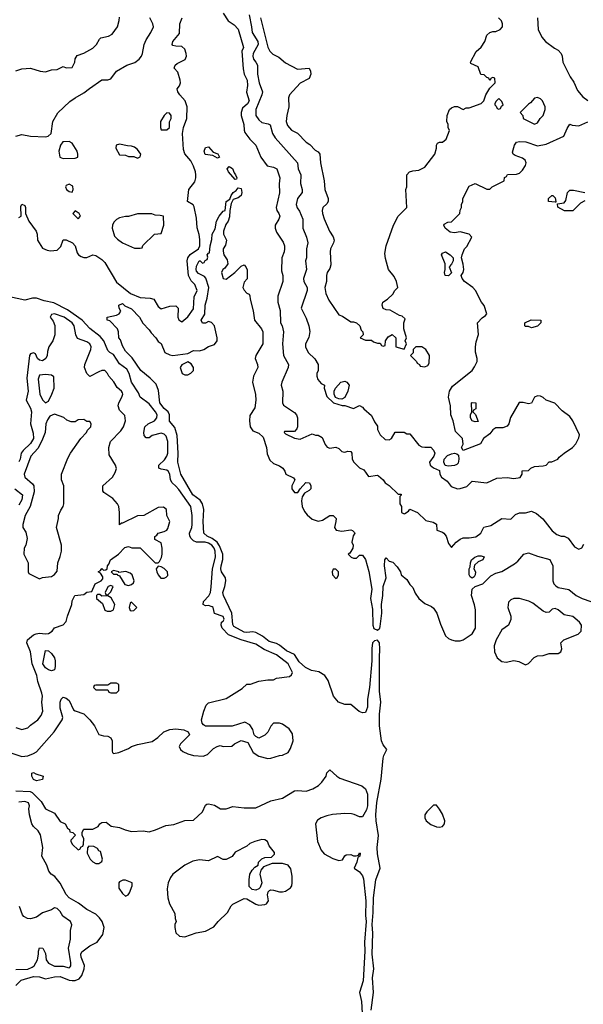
# Model space of a CAD drawing. Header units: inches. Extents: x 2380249 to 2585472, y 382747 to 546448.
# Tile 30 of 256: x 2405796 to 2409600, y 461591 to 468237. Entities that reach past the tile are written whole.
import ezdxf

# ---------------------------------------------------------------- set-up
doc = ezdxf.new("R2010")
doc.units = ezdxf.units.IN
doc.header["$MEASUREMENT"] = 0
doc.layers.add('C4406', color=7, linetype='Continuous')

msp = doc.modelspace()

# ---------------------------------------------------------------- linework, layer by layer
at = {"layer": 'C4406', "color": 4}
for points, elevation in [([(2405770, 467892), (2405810, 467904.7), (2405870, 467911), (2405934, 467890), (2405970, 467884.7), (2406010, 467898), (2406050, 467902), (2406090, 467922), (2406110, 467912), (2406150, 467914), (2406168, 467950), (2406170, 467974), (2406184, 467996), (2406229.1, 468010.9), (2406290, 468044.7), (2406315.3, 468070), (2406334.6, 468105.4), (2406344.7, 468115.3), (2406394.6, 468125.4), (2406420.4, 468139.6), (2406455.3, 468190), (2406468.4, 468231.6), (2406470, 468254)], 76), ([(2407170, 468282), (2407202, 468230), (2407243.6, 468203.6), (2407270, 468174), (2407306, 468050), (2407294.4, 468025.6), (2407304.9, 467904.9), (2407310.6, 467870.6), (2407330.7, 467829.3), (2407333.7, 467793.7), (2407327.3, 467747.3), (2407344, 467690), (2407333, 467670), (2407300.5, 467639.5), (2407290.6, 467610), (2407290.5, 467590), (2407308, 467530), (2407310.5, 467490.5), (2407316.3, 467476.3), (2407350, 467431), (2407390, 467391.3), (2407422.8, 467310), (2407466, 467250), (2407510, 467241), (2407530.5, 467230.5), (2407550.7, 467170), (2407546.8, 467130), (2407550.5, 467069.5), (2407526.8, 466970), (2407531, 466950), (2407546, 466930), (2407550.7, 466910), (2407546, 466890), (2407521, 466850), (2407521, 466830), (2407530, 466802), (2407574.4, 466734.4), (2407582.8, 466710), (2407582.8, 466690), (2407581, 466670), (2407566, 466630), (2407562.8, 466542.8), (2407571.3, 466510), (2407571.3, 466470), (2407538, 466370), (2407538, 466330), (2407553.7, 466273.7), (2407557.3, 466190), (2407567.3, 466170), (2407577.3, 466130), (2407570.6, 466050), (2407577.3, 465970), (2407610.6, 465910), (2407607.3, 465890), (2407564.7, 465790), (2407561, 465770), (2407573, 465730), (2407570.8, 465650.8), (2407576, 465636), (2407650, 465584.7), (2407664.7, 465570), (2407670.8, 465550), (2407672, 465490), (2407665.4, 465474.6), (2407650, 465458), (2407590, 465458), (2407583.6, 465456.4), (2407582, 465450), (2407590, 465442), (2407650, 465412), (2407690, 465406), (2407770, 465442), (2407792.7, 465432.7), (2407810, 465432), (2407836.9, 465416.9), (2407858, 465370), (2407871.3, 465351.3), (2407890, 465344.7), (2407930, 465352), (2407950, 465342), (2407970, 465322), (2407979.6, 465319.6), (2407990, 465318), (2408010, 465324.7), (2408030, 465322), (2408038, 465310), (2408041, 465270), (2408050.7, 465250.7), (2408090, 465211.3), (2408118, 465198), (2408150, 465154), (2408210, 465162.8), (2408218.5, 465158.5), (2408250, 465132), (2408262, 465110), (2408290, 465092), (2408350, 465034), (2408370, 465034), (2408371.3, 465028.7), (2408362, 465018), (2408362, 464970), (2408372, 464950), (2408374, 464910), (2408390, 464902), (2408396.4, 464903.6), (2408420.4, 464919.6), (2408430, 464932), (2408482, 464910), (2408536.9, 464856.9), (2408586.4, 464846.4), (2408610, 464831.3), (2408611.6, 464791.6), (2408650, 464777.3), (2408658.8, 464770), (2408673.4, 464750), (2408690, 464702), (2408710, 464674), (2408742, 464710), (2408770, 464730.7), (2408790, 464739.1), (2408830, 464739.1), (2408873.8, 464746.2), (2408908.7, 464770), (2408929.2, 464810.8), (2408977, 464823), (2409050, 464871), (2409110, 464866), (2409142, 464898), (2409170, 464907.3), (2409210, 464907.7), (2409250, 464918.8), (2409283.5, 464903.5), (2409327.5, 464867.5), (2409390, 464786), (2409422, 464762), (2409450, 464750.8), (2409470.5, 464750.5), (2409496.8, 464736.8), (2409539.6, 464679.6), (2409570, 464662), (2409590, 464672), (2409603.2, 464696.8)], 68), ([(2407344.4, 468270), (2407361.1, 468190), (2407364.4, 468150), (2407403.1, 468090), (2407404.9, 468070), (2407372.7, 468010), (2407370.5, 467990), (2407373.4, 467970), (2407390.8, 467950), (2407400.7, 467930), (2407400.4, 467870), (2407412.4, 467810), (2407433.7, 467750), (2407430.2, 467729.8), (2407390.6, 467630), (2407390.6, 467590.6), (2407410, 467561), (2407430, 467542.8), (2407474, 467534), (2407487.1, 467527.1), (2407503, 467470), (2407519.9, 467439.9), (2407671, 467270), (2407674.8, 467230), (2407693.4, 467190), (2407690.9, 467130.9), (2407702, 467090), (2407702, 467070), (2407671, 467030), (2407662, 466990), (2407668.1, 466968.1), (2407684.9, 466944.9), (2407707.3, 466890), (2407706.8, 466830), (2407730.8, 466770), (2407741, 466730), (2407730.8, 466690), (2407731.3, 466630), (2407726, 466610), (2407730.7, 466550), (2407710.7, 466490), (2407714.8, 466470), (2407736.3, 466430), (2407737.3, 466410), (2407694.8, 466290), (2407730, 466222), (2407746.8, 466170), (2407753.2, 466133.2), (2407747.1, 466092.9), (2407726, 466050), (2407724.7, 466030), (2407742, 465990), (2407787.7, 465947.7), (2407811, 465910), (2407811, 465870), (2407801, 465850), (2407801, 465830), (2407807.7, 465807.7), (2407830, 465782), (2407854, 465770), (2407852, 465750), (2407870, 465694), (2407914, 465650), (2407972.7, 465632.7), (2407990, 465632), (2408050, 465612), (2408090, 465634), (2408110, 465622), (2408118, 465610), (2408170, 465564.7), (2408190, 465522), (2408210, 465494), (2408212, 465470), (2408230, 465434), (2408263.6, 465403.6), (2408290, 465402), (2408306, 465410), (2408330, 465452), (2408390, 465452), (2408410, 465442), (2408430, 465442), (2408490, 465364), (2408510, 465354), (2408530, 465350.7), (2408571, 465351), (2408590, 465332), (2408598, 465310), (2408592, 465290), (2408562.8, 465250), (2408566, 465230), (2408590, 465212), (2408630, 465194), (2408632, 465170), (2408642, 465150), (2408682, 465122), (2408707.1, 465087.1), (2408750, 465071.3), (2408768.4, 465071.6), (2408813.6, 465086.4), (2408850, 465122), (2408950, 465111), (2409017.2, 465142.8), (2409087.1, 465147.1), (2409130, 465141), (2409174, 465146), (2409188, 465170), (2409187.3, 465192.7), (2409230, 465194), (2409246, 465210), (2409270, 465222), (2409330, 465224.7), (2409348.9, 465231.1), (2409370, 465252), (2409387.3, 465252.7), (2409428.4, 465271.6), (2409436.4, 465283.6), (2409470, 465312), (2409526, 465350), (2409550, 465374), (2409570, 465414), (2409574.6, 465434.6), (2409528.7, 465530), (2409510, 465558), (2409456.4, 465596.4), (2409408.9, 465648.9), (2409349.3, 465669.3), (2409330, 465688), (2409310, 465695.3), (2409290, 465698), (2409271.6, 465688.4), (2409250, 465649), (2409230, 465644), (2409193.6, 465653.6), (2409167.5, 465652.5), (2409107.7, 465552.3), (2409098, 465510), (2409086.8, 465493.2), (2409056.8, 465483.2), (2409010, 465482.7), (2408990, 465469.2), (2408970, 465442.7), (2408926.8, 465410), (2408906.8, 465373.2), (2408790, 465328), (2408778, 465350), (2408788.4, 465371.6), (2408784, 465410), (2408738, 465458), (2408721.2, 465530), (2408706, 465570), (2408702.7, 465630), (2408689.5, 465689.5), (2408697.6, 465730), (2408717.4, 465762.6), (2408849, 465870), (2408866.3, 465893.7), (2408884, 465930), (2408884, 465950), (2408872.1, 465992.1), (2408871.6, 466030), (2408876.9, 466063.1), (2408893.2, 466113.2), (2408886, 466190), (2408916.4, 466223.6), (2408940.4, 466239.6), (2408948, 466252), (2408930, 466308), (2408914, 466330), (2408873.2, 466410), (2408854, 466430), (2408799, 466470), (2408782, 466490), (2408775.3, 466510), (2408788.7, 466530), (2408793.2, 466550), (2408790, 466586), (2408778, 466630), (2408782, 466650), (2408798, 466690), (2408813.6, 466706.4), (2408848, 466770), (2408828.9, 466788.9), (2408770, 466805.2), (2408730, 466799), (2408702, 466802), (2408668.7, 466830), (2408658, 466850), (2408662, 466858), (2408686, 466870), (2408710, 466872), (2408766, 466930), (2408768.4, 466951.6), (2408778, 466970), (2408778, 466990), (2408788, 467010), (2408788, 467030), (2408830, 467114), (2408870, 467132), (2408950, 467094), (2408970, 467094), (2408986, 467110), (2409066, 467150), (2409067.3, 467172.7), (2409082, 467178), (2409087.3, 467192.7), (2409150, 467194), (2409170, 467202), (2409190, 467222), (2409210, 467254), (2409214, 467270), (2409208, 467290), (2409190, 467302), (2409140.2, 467320.2), (2409126, 467330), (2409122, 467342), (2409136, 467390), (2409150, 467410.6), (2409170, 467414.9), (2409212.1, 467412.1), (2409290, 467386), (2409350, 467396.3), (2409468.7, 467450), (2409490, 467502), (2409510, 467532), (2409524.7, 467524.7), (2409570, 467521), (2409630, 467546.8)], 72), ([(2405770, 467450.7), (2405810, 467462), (2405870, 467450.8), (2405970, 467446), (2405988.9, 467451.1), (2406008, 467470), (2406019, 467550), (2406052.3, 467607.7), (2406134.8, 467685.2), (2406169.5, 467710.5), (2406230, 467742.8), (2406266.3, 467773.7), (2406350, 467831), (2406390, 467831.3), (2406410, 467838), (2406449, 467890), (2406518, 467930), (2406572.1, 467947.9), (2406602, 467970), (2406617.2, 467990), (2406625.2, 468010), (2406635.3, 468070), (2406650, 468102), (2406682, 468150), (2406698, 468190), (2406695.3, 468210), (2406674, 468250)], 72), ([(2405790, 466902), (2405806, 466910), (2405803.1, 466976.9), (2405810, 466991), (2405830, 466982), (2405836, 466970), (2405836, 466930), (2405856.8, 466876.8), (2405907.3, 466810), (2405914, 466790), (2405916, 466750), (2405950, 466696), (2405981.4, 466681.4), (2406003.1, 466676.9), (2406050, 466682), (2406073.6, 466706.4), (2406089.2, 466750.8), (2406110, 466750.8), (2406151.3, 466730), (2406170.7, 466710.7), (2406183.5, 466663.5), (2406192, 466650), (2406210, 466638), (2406230, 466631.3), (2406250, 466631.3), (2406290, 466650.8), (2406310, 466646), (2406350, 466618), (2406370, 466598), (2406450, 466465.5), (2406544, 466390), (2406610, 466362.4), (2406676.8, 466356.8), (2406702, 466350), (2406730, 466302), (2406750, 466284.7), (2406810, 466302.8), (2406850, 466304.7), (2406864.7, 466290), (2406862.8, 466230), (2406870, 466212), (2406890, 466198), (2406930, 466232), (2406970, 466284.7), (2406974.5, 466365.5), (2406993.2, 466410), (2406979, 466450), (2406953.6, 466473.6), (2406935.6, 466510), (2406926, 466610), (2406931.1, 466630), (2406947.4, 466652.6), (2407002.9, 466690), (2407011.2, 466710), (2407012.7, 466752.7), (2407007.7, 466787.7), (2406992.9, 466832.9), (2406990, 466898), (2406973.6, 466973.6), (2406967.3, 466987.3), (2406929.4, 467010), (2406937.2, 467090), (2406977.4, 467142.6), (2406985.6, 467170), (2406985.6, 467190), (2406983.6, 467210), (2406970, 467248.7), (2406950, 467284), (2406911.2, 467331.2), (2406901.3, 467361.3), (2406895.1, 467470), (2406902.6, 467510), (2406923, 467570), (2406927.3, 467650), (2406912.3, 467690), (2406876, 467730), (2406864, 467750), (2406858, 467770), (2406875.3, 467790), (2406882, 467810), (2406879, 467830), (2406864, 467884), (2406838, 467910), (2406846, 467930), (2406859, 467941), (2406911.8, 467968.2), (2406921.2, 467990), (2406919, 468010), (2406910, 468038), (2406890, 468055.3), (2406850, 468059), (2406830, 468064), (2406824, 468070), (2406829, 468090), (2406875.5, 468144.5), (2406876, 468210), (2406892.7, 468250)], 68), ([(2407422, 468250), (2407470, 468051.3), (2407483.7, 468023.7), (2407505.5, 468005.5), (2407543.9, 467983.9), (2407590, 467946.8), (2407670, 467902.8), (2407750, 467910.8), (2407759.3, 467890), (2407761.6, 467870), (2407750, 467841.2), (2407690, 467809.4), (2407616.3, 467730), (2407610.5, 467709.5), (2407612.4, 467650), (2407598.4, 467590), (2407595.5, 467550), (2407602.8, 467522.8), (2407630, 467490.8), (2407670.4, 467470.4), (2407730, 467410.8), (2407754.4, 467394.4), (2407790, 467356), (2407810, 467346), (2407822.8, 467330), (2407826.8, 467270), (2407850.7, 467150), (2407856.3, 467090), (2407879.1, 467030), (2407878.8, 467010), (2407870, 466995.3), (2407842.8, 466970), (2407837.3, 466950), (2407839.1, 466930), (2407850, 466892), (2407887.3, 466810), (2407912.1, 466772.1), (2407918, 466750), (2407913.4, 466730), (2407893.4, 466690), (2407890.6, 466670), (2407896.8, 466583.2), (2407890, 466558), (2407871, 466530), (2407866, 466510), (2407866, 466470), (2407856, 466430), (2407862.8, 466390), (2407883, 466343), (2407950, 466244.7), (2407975.3, 466235.3), (2408030, 466198), (2408050, 466198), (2408070, 466191.3), (2408090.7, 466170.7), (2408101, 466141), (2408112, 466130), (2408114, 466110), (2408094, 466090), (2408130, 466074), (2408170, 466074), (2408183.6, 466063.6), (2408210, 466054), (2408230, 466054), (2408238, 466038), (2408250, 466034), (2408262, 466038), (2408266, 466070), (2408283.1, 466096.9), (2408310, 466112), (2408334, 466090), (2408334, 466030), (2408390, 466014), (2408406, 466050), (2408398, 466070), (2408406, 466090), (2408388, 466150), (2408388, 466190), (2408398, 466218), (2408376.4, 466236.4), (2408360.4, 466240.4), (2408296.4, 466276.4), (2408270, 466278), (2408250, 466288), (2408242, 466310), (2408248, 466330), (2408278, 466350), (2408314.6, 466385.4), (2408328, 466410), (2408348, 466430), (2408339, 466470), (2408323.2, 466503.2), (2408285.2, 466550), (2408264.8, 466624.8), (2408261.5, 466658.5), (2408269.4, 466710), (2408319.3, 466850), (2408350, 466911.3), (2408408.7, 466970), (2408402, 467090), (2408408.7, 467110), (2408408.9, 467191.1), (2408426, 467210), (2408450, 467218), (2408490, 467222), (2408530, 467242), (2408599, 467330), (2408609.2, 467370), (2408609.1, 467390.9), (2408616.4, 467403.6), (2408630, 467411.3), (2408650, 467411.3), (2408675.3, 467430), (2408698, 467490), (2408688.4, 467508.4), (2408688, 467530), (2408678, 467550), (2408682, 467590), (2408698, 467630), (2408710, 467642), (2408730, 467652), (2408750, 467652), (2408790, 467632), (2408810, 467642), (2408830, 467642), (2408910, 467671.3), (2408928.7, 467690), (2408942, 467730), (2408970, 467774), (2409006, 467810), (2409002, 467842), (2408990, 467846), (2408978, 467842), (2408970, 467826), (2408962, 467842), (2408950, 467846), (2408930, 467866), (2408907.3, 467867.3), (2408890, 467918), (2408842, 467942), (2408838, 467950), (2408876.4, 468023.6), (2408910, 468052), (2408935.3, 468090), (2408950, 468132), (2408970, 468151.3), (2408990, 468158), (2409010, 468158), (2409038, 468170), (2409055.3, 468190), (2409055.3, 468210), (2409048.9, 468228.9), (2409028.7, 468250)], 76), ([(2409290.6, 468250.6), (2409294.8, 468170), (2409319.8, 468119.8), (2409344.7, 468090), (2409404.5, 468044.5), (2409430.6, 468030.6), (2409451.3, 468010), (2409458, 467990), (2409461, 467950), (2409510.6, 467850.6), (2409535.9, 467815.9), (2409559.8, 467759.8), (2409596.8, 467716.8), (2409630, 467691.3)], 76), ([(2408167.8, 461550), (2408183.1, 461670), (2408178.2, 461770), (2408187.1, 461830), (2408175.7, 461930), (2408179.8, 462070), (2408175.4, 462130), (2408182.6, 462210), (2408183.2, 462310), (2408199.8, 462430), (2408229.4, 462510), (2408210, 462606), (2408208.4, 462650), (2408217.4, 462730), (2408201.8, 462830), (2408200.7, 462870), (2408206.9, 462953.1), (2408236.2, 463110), (2408248.1, 463251.9), (2408252.7, 463270), (2408274, 463310), (2408250, 463342.7), (2408237.4, 463370), (2408224.2, 463470), (2408223.5, 463550), (2408232.6, 463630), (2408224.1, 463704.1), (2408223.5, 463930), (2408227.8, 463990), (2408224.8, 464030), (2408210, 464048.5), (2408190, 464045.3), (2408176.9, 464030), (2408172.3, 463992.3), (2408173.4, 463910), (2408157.7, 463730), (2408142.4, 463650), (2408144.1, 463595.9), (2408130, 463561.2), (2408110, 463557.2), (2408086.3, 463566.3), (2408030, 463614), (2407990, 463614), (2407948.7, 463630), (2407913.2, 463670), (2407877.5, 463777.5), (2407855.1, 463810), (2407814.9, 463834.9), (2407764.8, 463844.8), (2407724.1, 463864.1), (2407682.6, 463902.6), (2407650, 463951.3), (2407596.8, 463976.8), (2407550, 464015.6), (2407530, 464026), (2407480, 464040), (2407435.6, 464075.6), (2407390, 464101), (2407370, 464104.7), (2407330, 464100.4), (2407310, 464103.5), (2407241.2, 464141.2), (2407233.5, 464153.5), (2407227.4, 464230), (2407171.8, 464350), (2407167, 464370), (2407180.5, 464410), (2407187.6, 464450), (2407184.5, 464470), (2407158.4, 464510), (2407153.3, 464530), (2407154.7, 464550), (2407167.6, 464592.4), (2407167.6, 464630), (2407145.6, 464685.6), (2407128.5, 464710), (2407094.1, 464734.1), (2407061.6, 464750), (2407038.4, 464770), (2407033.5, 464850), (2407039.7, 464930), (2407029.6, 464970), (2407014.8, 464994.8), (2406965.1, 465030), (2406883, 465170), (2406862.9, 465250), (2406865.4, 465310), (2406858, 465430), (2406843.9, 465483.9), (2406807.8, 465527.8), (2406807.3, 465570), (2406798, 465590), (2406770, 465612.3), (2406742.9, 465650), (2406733.8, 465733.8), (2406716.9, 465776.9), (2406676.9, 465816.9), (2406613.2, 465870), (2406554.5, 465954.5), (2406510, 465999), (2406490, 466035.3), (2406475.5, 466075.5), (2406464, 466090), (2406462, 466130), (2406455.3, 466150), (2406404, 466204), (2406386, 466210), (2406386, 466230), (2406450, 466242), (2406468.4, 466251.6), (2406478, 466270), (2406468, 466290), (2406466, 466310), (2406490, 466322), (2406504.7, 466304.7), (2406550, 466284.7), (2406604.7, 466230), (2406628, 466188), (2406670, 466144.7), (2406683, 466123), (2406714.8, 466090), (2406730, 466064.7), (2406750.6, 466050.6), (2406776, 465990), (2406810, 465974), (2406830, 465970.8), (2406930, 465984.7), (2406970, 466004.7), (2407010, 466001), (2407038, 466010), (2407070, 466031.3), (2407110, 466044.7), (2407128, 466070), (2407128.7, 466090), (2407111.8, 466171.8), (2407090, 466194), (2407070, 466199), (2407050, 466189.3), (2407030, 466189.3), (2407021.2, 466210), (2407046, 466250), (2407047, 466310), (2407061.5, 466358.5), (2407072, 466430), (2407053.1, 466493.1), (2407043, 466503), (2407003.3, 466523.3), (2406990, 466539), (2406986.6, 466550), (2406990, 466574), (2407008, 466610), (2407014, 466610), (2407030, 466594), (2407042, 466598), (2407048, 466612), (2407062, 466618), (2407066, 466634), (2407062, 466650), (2407070, 466662), (2407076.4, 466663.6), (2407080.9, 466710), (2407093.2, 466753.2), (2407095.3, 466790), (2407115.5, 466824.5), (2407123.2, 466876.8), (2407141.2, 466910), (2407170, 466944), (2407182, 466950), (2407189.4, 467010), (2407214.6, 467025.4), (2407222.7, 467050), (2407236, 467070), (2407256.4, 467083.6), (2407270, 467102.8), (2407290, 467098), (2407296.3, 467070), (2407290.4, 467049.6), (2407270, 467034.5), (2407237.3, 467022.7), (2407223.5, 466996.5), (2407214, 466950), (2407212.8, 466907.2), (2407202, 466878), (2407186.4, 466853.6), (2407171, 466810), (2407171.3, 466790), (2407190.8, 466749.2), (2407184.5, 466715.5), (2407168.2, 466690), (2407170, 466674), (2407174, 466650), (2407195.2, 466615.2), (2407200.7, 466590), (2407179.9, 466560.1), (2407167.3, 466550), (2407158, 466530), (2407170, 466491.3), (2407190, 466484.7), (2407249.1, 466530.9), (2407290, 466574), (2407310, 466582), (2407322, 466570), (2407331.1, 466548.9), (2407331.3, 466488.7), (2407310, 466466), (2407301, 466430), (2407310, 466412), (2407330, 466392), (2407344.7, 466384.7), (2407350, 466374), (2407351, 466350), (2407372.7, 466272.7), (2407380.7, 466210), (2407427.3, 466150), (2407436.3, 466130), (2407437.3, 466050), (2407390.7, 465970), (2407384.9, 465950), (2407400.7, 465910), (2407402.8, 465890), (2407374.8, 465830), (2407366.8, 465790), (2407388.2, 465708.2), (2407390.4, 465669.6), (2407382.4, 465617.6), (2407350, 465566), (2407346.8, 465530), (2407350.8, 465490), (2407370, 465462.8), (2407410, 465446.8), (2407438.5, 465418.5), (2407460.7, 465350), (2407465.8, 465305.8), (2407484.7, 465264.7), (2407510, 465240.7), (2407550, 465226), (2407571.3, 465210), (2407586, 465190), (2407592, 465170), (2407643.6, 465143.6), (2407652, 465130), (2407632, 465090), (2407632, 465070), (2407650, 465044.7), (2407674, 465046), (2407688.7, 465071.3), (2407727.3, 465112.7), (2407752, 465110), (2407762, 465090), (2407762, 465070), (2407750, 465058), (2407718, 465042), (2407702.8, 465017.2), (2407698.8, 464990), (2407702.8, 464950), (2407718, 464918), (2407735.3, 464895.3), (2407770, 464864.7), (2407810, 464851), (2407840.2, 464859.8), (2407890, 464891.3), (2407911, 464891), (2407931, 464870), (2407930.7, 464849.3), (2407921, 464810), (2407931, 464791), (2407970, 464784.9), (2408030, 464793), (2408042, 464790), (2408056, 464776), (2408058, 464770), (2408047.5, 464752.5), (2408038.8, 464710), (2408046, 464690), (2408044.7, 464670), (2408023.6, 464636.4), (2408014, 464630), (2408034, 464610), (2408050, 464602), (2408070, 464602), (2408090, 464622), (2408110, 464622), (2408130, 464594), (2408152.2, 464512.2), (2408172.8, 464392.8), (2408163.1, 464330), (2408178, 464258), (2408180.2, 464150), (2408186.5, 464126.5), (2408210, 464116.2), (2408227.3, 464130), (2408230, 464141), (2408240.3, 464230), (2408237.6, 464290), (2408247.1, 464350), (2408249.7, 464410), (2408269.6, 464470), (2408258, 464550), (2408261.2, 464590), (2408270, 464604.7), (2408290, 464582), (2408314.4, 464574.4), (2408343.5, 464543.5), (2408366, 464510), (2408371.3, 464490), (2408410, 464458), (2408430, 464424.7), (2408450, 464404.7), (2408465.8, 464365.8), (2408490, 464331), (2408530, 464296), (2408575.9, 464275.9), (2408590, 464264.7), (2408610.5, 464230.5), (2408635.9, 464155.9), (2408670, 464078), (2408690, 464061), (2408711, 464051), (2408734.6, 464045.4), (2408770, 464044.7), (2408790, 464051.3), (2408850, 464091.3), (2408873.2, 464130), (2408872.5, 464252.5), (2408866.3, 464286.3), (2408845.2, 464350), (2408850, 464392), (2408870, 464412), (2408922, 464430), (2408976.5, 464483.5), (2409010, 464501), (2409050, 464511.3), (2409135.5, 464564.5), (2409157.5, 464582.5), (2409198, 464630), (2409230, 464638), (2409290, 464616), (2409373.4, 464593.4), (2409393.4, 464550), (2409393.4, 464450), (2409400.7, 464430), (2409414.6, 464414.6), (2409430, 464404.9), (2409502, 464390), (2409551, 464350), (2409591.3, 464330), (2409650, 464310.6)], 64), ([(2409610, 467014), (2409580.7, 466999.3), (2409530, 466948), (2409472.7, 466947.3), (2409427.3, 466972.7), (2409426, 466994), (2409470, 467002), (2409483.1, 467016.9), (2409494, 467070), (2409510, 467086), (2409533.6, 467086.4), (2409610, 467070.8)], 68), ([(2405730, 463291), (2405810, 463262.8), (2405850, 463267.3), (2405890, 463282.8), (2405910, 463296), (2406029, 463430), (2406082, 463510), (2406087.3, 463527.3), (2406069.3, 463589.3), (2406069, 463630), (2406075.3, 463650), (2406090, 463664.7), (2406110, 463658), (2406130, 463642), (2406159.6, 463579.6), (2406171, 463571), (2406230, 463550.8), (2406270, 463511.3), (2406301, 463470), (2406330, 463412), (2406362, 463402), (2406390, 463401), (2406412, 463390), (2406421, 463370), (2406419.6, 463299.6), (2406422, 463290), (2406430, 463284.7), (2406466, 463290), (2406530, 463318), (2406550, 463331.3), (2406590, 463344.7), (2406690, 463364.7), (2406729.1, 463390.9), (2406769.1, 463430.9), (2406810, 463444.7), (2406850, 463451), (2406903.6, 463443.6), (2406934, 463430), (2406942, 463410), (2406882, 463350), (2406872, 463330), (2406882, 463310), (2406896.9, 463296.9), (2406930, 463281), (2406970, 463271), (2407034, 463266), (2407063.1, 463276.9), (2407103.1, 463316.9), (2407128.4, 463331.6), (2407150, 463338), (2407170, 463332), (2407227.3, 463332.7), (2407246, 463350), (2407290, 463371.3), (2407336.9, 463356.9), (2407372, 463290), (2407410, 463266), (2407470, 463251), (2407491.6, 463251.6), (2407550, 463271.3), (2407570, 463272), (2407608.4, 463291.6), (2407623.1, 463316.9), (2407642, 463370), (2407636.5, 463416.5), (2407615.3, 463450), (2407570, 463482), (2407550, 463488.7), (2407510, 463488), (2407491.1, 463468.9), (2407470, 463428), (2407450, 463408), (2407410, 463388), (2407390, 463398), (2407378, 463410), (2407370, 463446), (2407350, 463478), (2407314.6, 463494.6), (2407230, 463468.7), (2407050, 463468), (2407036.4, 463476.4), (2407028.4, 463488.4), (2407022, 463510), (2407039, 463570), (2407055.3, 463610), (2407070, 463624.7), (2407190, 463656), (2407298, 463722), (2407330, 463751.3), (2407352.7, 463752.7), (2407410, 463771.3), (2407470, 463782), (2407510, 463782), (2407530, 463792), (2407616.4, 463803.6), (2407630, 463814), (2407638, 463830), (2407608.7, 463890), (2407530, 463949.2), (2407445.1, 463985.1), (2407390, 464021.2), (2407290, 464051.8), (2407204.2, 464084.2), (2407162, 464130), (2407155.3, 464150), (2407158, 464170), (2407170, 464178), (2407176, 464190), (2407170, 464208), (2407110, 464228), (2407102, 464270), (2407094.8, 464274.8), (2407070, 464282.7), (2407050, 464281.2), (2407035.3, 464290), (2407037.2, 464310), (2407072.9, 464347.1), (2407082.9, 464370), (2407089.4, 464409.4), (2407096.9, 464530), (2407118.3, 464610), (2407115.4, 464650), (2407107.8, 464670), (2407093, 464690), (2407070, 464704.7), (2407048.9, 464711.1), (2406990, 464711.3), (2406970, 464718.4), (2406954.1, 464734.2), (2406945.1, 464750), (2406942, 464770), (2406958, 464810), (2406960.9, 464830), (2406960.9, 464890), (2406952, 464950), (2406870, 465066), (2406850, 465089.3), (2406824, 465110), (2406813.2, 465130), (2406809.3, 465170), (2406797.2, 465190), (2406790, 465197.2), (2406750, 465202.7), (2406735.3, 465210), (2406734, 465230), (2406773.3, 465266.7), (2406789.5, 465290), (2406796.2, 465310), (2406795.6, 465390), (2406784.8, 465424.8), (2406770, 465439.3), (2406750, 465446.6), (2406690.5, 465429.5), (2406670, 465415.3), (2406650, 465415.3), (2406635.3, 465430), (2406634, 465450), (2406641.2, 465490), (2406664, 465510), (2406705.2, 465530), (2406722, 465550), (2406722.9, 465570), (2406713.6, 465590), (2406670, 465644.5), (2406609, 465690), (2406597.5, 465717.5), (2406551.6, 465790), (2406535.6, 465850), (2406518.5, 465878.5), (2406470, 465915.1), (2406430, 465977.2), (2406404, 465990), (2406390, 466004), (2406362.9, 466070), (2406339.5, 466099.5), (2406270, 466152), (2406218.4, 466210), (2406118.3, 466278.3), (2406025.6, 466325.6), (2405960.1, 466340.1), (2405910, 466357), (2405881.6, 466358.4), (2405830, 466344), (2405726.6, 466366.6)], 68), ([(2405770, 463458.8), (2405810, 463446.8), (2405850, 463456), (2405870, 463476), (2405919, 463510), (2405940.2, 463539.8), (2405952.7, 463570), (2405946, 463630), (2405949.3, 463670), (2405946, 463690), (2405919.3, 463770), (2405912.3, 463810), (2405880.7, 463890), (2405869.3, 463970), (2405844, 464030), (2405848, 464050), (2405890, 464084), (2405907.5, 464092.5), (2405930, 464095.5), (2405970, 464090.7), (2405990, 464094.8), (2406015.3, 464110), (2406030, 464131), (2406090, 464152), (2406110, 464174), (2406118, 464210), (2406148.7, 464290), (2406150, 464314), (2406168, 464350), (2406230, 464358), (2406250, 464372), (2406282, 464378), (2406306, 464430), (2406346, 464450), (2406356.4, 464463.6), (2406356.4, 464476.4), (2406342, 464502), (2406326, 464510), (2406342, 464518), (2406350, 464532), (2406362, 464522), (2406376.4, 464523.6), (2406386, 464530), (2406388, 464550), (2406398, 464562), (2406408.7, 464590), (2406462, 464630), (2406504.7, 464675.3), (2406530, 464682), (2406552.7, 464672.7), (2406610, 464672), (2406710, 464571.3), (2406730, 464571.3), (2406739.3, 464580.7), (2406752.1, 464607.9), (2406758, 464630), (2406757.2, 464670), (2406750, 464706), (2406708.9, 464728.9), (2406708.4, 464748.4), (2406722, 464758), (2406730, 464771.3), (2406770, 464782), (2406790, 464792), (2406796.5, 464803.5), (2406808.7, 464850), (2406788.7, 464890), (2406786, 464930), (2406767.3, 464947.3), (2406730, 464944), (2406634, 464890), (2406590, 464888), (2406490, 464838), (2406482, 464838), (2406470, 464828), (2406469.2, 464910), (2406465.2, 464950), (2406457.2, 464970), (2406424.1, 465004.1), (2406364.7, 465044.7), (2406356.4, 465056.4), (2406358, 465090), (2406422, 465150), (2406440.2, 465179.8), (2406448.4, 465208.4), (2406442, 465230), (2406400.4, 465300.4), (2406398, 465350), (2406408.7, 465390), (2406478.6, 465461.4), (2406497.2, 465490), (2406509.2, 465530), (2406504.7, 465564.7), (2406470, 465601.2), (2406460.7, 465630), (2406464.5, 465650), (2406486, 465690), (2406492.3, 465710), (2406490, 465718), (2406484, 465730), (2406454.8, 465754.8), (2406431.9, 465791.9), (2406397.2, 465830), (2406389.3, 465849.3), (2406370, 465868.7), (2406350, 465869), (2406330, 465861.2), (2406270, 465829), (2406250, 465848.7), (2406232.7, 465890), (2406236, 465910), (2406277.2, 466010), (2406279.3, 466030), (2406270, 466048.7), (2406250, 466062.7), (2406185.4, 466085.4), (2406174, 466110), (2406164.5, 466170), (2406149.3, 466190), (2406097.2, 466230), (2406030, 466252), (2406010, 466248), (2406001, 466230), (2406022, 466202), (2406034, 466174), (2406034, 466110), (2406019.5, 466070), (2405992.7, 466030), (2405983, 465997), (2405981.6, 465970), (2405973, 465950), (2405950, 465934.5), (2405930, 465938), (2405916, 465950), (2405902, 465982), (2405890, 465988.7), (2405870, 465982), (2405862.8, 465970), (2405843.4, 465816.6), (2405854, 465730), (2405840.5, 465670), (2405870, 465614.8), (2405875.8, 465590), (2405868, 465510), (2405887.1, 465447.1), (2405888.7, 465410), (2405870, 465376.2), (2405818.4, 465330), (2405806.7, 465310), (2405798.7, 465270), (2405790, 465252.7)], 72), ([(2405762.8, 465070), (2405814.9, 465030), (2405810, 464995.3), (2405790, 464959)], 72), ([(2405770, 463031.3), (2405866.4, 463026.4), (2405879.8, 463019.8), (2405939.8, 462959.8), (2405970, 462911.3), (2406030, 462882), (2406070, 462824.7), (2406102, 462810), (2406119.6, 462779.6), (2406132, 462770), (2406134, 462754), (2406154, 462750), (2406172.7, 462732.7), (2406142, 462698), (2406142, 462690), (2406152, 462670), (2406190, 462634), (2406202, 462638), (2406210, 462654), (2406222, 462658), (2406227.3, 462672.7), (2406228, 462710), (2406218, 462730), (2406218, 462750), (2406226, 462770), (2406230, 462774), (2406290, 462774), (2406326, 462790), (2406338, 462810), (2406350, 462818), (2406379.6, 462819.6), (2406412.7, 462792.7), (2406470, 462784.7), (2406507.5, 462767.5), (2406550, 462757.3), (2406630, 462760.7), (2406670, 462754.8), (2406712.5, 462767.5), (2406782.5, 462797.5), (2406836.6, 462803.4), (2406910, 462830.6), (2406970, 462834.8), (2407029.3, 462890.7), (2407050, 462934), (2407058, 462942), (2407070, 462944.7), (2407110, 462936), (2407151.1, 462911.1), (2407190, 462911), (2407233.6, 462926.4), (2407310, 462917.3), (2407390, 462917.3), (2407490, 462964.7), (2407570, 462982), (2407650, 463030.8), (2407670, 463034), (2407730, 463028.4), (2407775.2, 463044.8), (2407812.7, 463067.3), (2407836, 463090), (2407865.2, 463130), (2407870, 463154), (2407890, 463174), (2407936, 463130), (2407956.7, 463116.7), (2408105.2, 463065.3), (2408130, 463046), (2408143.2, 463010), (2408142.8, 462930), (2408136.7, 462903.3), (2408110, 462855.3), (2408090, 462855.3), (2408052.5, 462872.5), (2408035.5, 462875.5), (2407990, 462878), (2407907.5, 462872.5), (2407870, 462864), (2407831.1, 462848.9), (2407807.1, 462832.9), (2407791.6, 462808.4), (2407806.8, 462690), (2407830.6, 462630.6), (2407850, 462606.8), (2407910, 462574.8), (2407950, 462561), (2407974, 462566), (2407990, 462594), (2408000.4, 462599.6), (2408030, 462602), (2408050, 462592), (2408067.3, 462592.7), (2408082, 462598), (2408090, 462614), (2408094, 462610), (2408092, 462590), (2408078, 462582), (2408072, 462550), (2408054, 462510), (2408090, 462486), (2408110, 462458.8), (2408116.9, 462436.9), (2408132.3, 462290), (2408130.2, 462190.2), (2408134.7, 462150), (2408123.2, 462010), (2408126.4, 461950), (2408114.7, 461750), (2408090.3, 461670), (2408103.6, 461610), (2408108.2, 461530)], 64), ([(2405770, 461718), (2405806.9, 461753.1), (2405890, 461777.4), (2405930, 461775.5), (2405970, 461762.8), (2406030, 461777.1), (2406070, 461777.6), (2406130, 461754), (2406150, 461750.4), (2406170, 461752.2), (2406196.8, 461763.2), (2406215.8, 461784.2), (2406231.3, 461830), (2406232.6, 461852.6), (2406212, 461910), (2406209.5, 461930), (2406215.1, 461944.9), (2406270, 461986), (2406318, 462010), (2406357.2, 462062.8), (2406365.6, 462110), (2406352.6, 462150), (2406335.4, 462175.4), (2406310, 462199.7), (2406250, 462231.1), (2406192.9, 462272.9), (2406129.8, 462309.8), (2406110, 462332.3), (2406068.5, 462408.5), (2406033, 462453), (2406008.7, 462470), (2405993.2, 462490), (2405979, 462530), (2405945.2, 462590), (2405952.7, 462650), (2405935.3, 462735.3), (2405921.2, 462761.2), (2405889.2, 462790), (2405877.2, 462810), (2405861.2, 462870), (2405858, 462910), (2405862, 462930), (2405855.3, 462950), (2405830, 462959), (2405790, 462955.3)], 64), ([(2405770, 461826.4), (2405850, 461828.5), (2405879.3, 461840.7), (2405892.7, 461850), (2405917.2, 461890), (2405924, 461930), (2405922, 461950), (2405930, 461972), (2405952, 461970), (2405970, 461934), (2405974.8, 461890), (2405990, 461867.3), (2406030, 461848.5), (2406090, 461848), (2406130, 461838), (2406136.5, 461843.5), (2406142, 461850), (2406141.2, 461870), (2406126, 461970), (2406139.3, 462030), (2406139, 462090), (2406148, 462128), (2406138, 462150), (2406086.6, 462186.6), (2406070, 462218), (2406050, 462238), (2406030, 462242), (2406010, 462228.7), (2405950, 462208.7), (2405910, 462179), (2405870, 462168.7), (2405848.9, 462168.9), (2405823.1, 462183.1), (2405814.6, 462194.6), (2405794, 462250)], 68)]:
    msp.add_lwpolyline(points, dxfattribs=dict(at, elevation=elevation))
for points, elevation in [([(2409030, 467706), (2409010, 467686), (2409002, 467670), (2409002, 467662), (2409012.7, 467652.7), (2409018, 467638), (2409030, 467634), (2409042, 467638), (2409047.3, 467652.7), (2409058, 467662), (2409050, 467686)], 76), ([(2409290, 467712), (2409270, 467708), (2409243.6, 467676.4), (2409230, 467668), (2409174, 467610), (2409192, 467590), (2409194, 467570), (2409270, 467532), (2409290, 467542), (2409308, 467570), (2409328, 467590), (2409342, 467630), (2409342, 467650), (2409324, 467690), (2409310, 467704)], 76), ([(2406790, 467608), (2406772, 467590), (2406746.8, 467550), (2406746, 467510), (2406750, 467494), (2406790, 467494), (2406806, 467510), (2406807.3, 467547.3), (2406818, 467570), (2406818, 467590), (2406807.3, 467607.3)], 72), ([(2406130, 467414.5), (2406087.9, 467412.1), (2406070.8, 467390), (2406059.1, 467350), (2406067.3, 467310), (2406090, 467300.7), (2406170, 467302.8), (2406188, 467310), (2406189, 467330), (2406184, 467350), (2406150, 467404)], 72), ([(2406470, 467397.2), (2406446, 467390), (2406444, 467370), (2406470, 467324.7), (2406510, 467322), (2406530, 467314), (2406567.3, 467312.7), (2406590, 467302), (2406608.4, 467311.6), (2406614, 467330), (2406590, 467361.2), (2406570, 467376), (2406550, 467384), (2406524.7, 467384.7)], 72), ([(2407130, 467302.7), (2407099.5, 467319.5), (2407047, 467327), (2407041.6, 467350), (2407050, 467373.4), (2407070, 467378.8), (2407102, 467342), (2407132.8, 467332.8), (2407144.7, 467310)], 64), ([(2407250, 467159), (2407204.5, 467210), (2407196, 467230), (2407210, 467246.8), (2407231.8, 467231.8), (2407243, 467203), (2407253.4, 467190), (2407261, 467170), (2407258.8, 467161.2)], 64), ([(2406130, 467128), (2406110, 467118), (2406104.7, 467110), (2406112, 467090), (2406130, 467078), (2406150, 467074), (2406158, 467090), (2406154.6, 467114.6)], 72), ([(2409410, 467006), (2409366, 467010), (2409366, 467030), (2409388, 467050), (2409394, 467050), (2409410, 467034), (2409414, 467010), (2409414, 467006)], 68), ([(2406170, 466946), (2406154, 466930), (2406190, 466894), (2406206, 466910), (2406198, 466930)], 72), ([(2406687.3, 466927.3), (2406590, 466926), (2406530, 466908), (2406510, 466908.7), (2406470, 466899), (2406450, 466888.7), (2406431.3, 466870), (2406422.8, 466850), (2406421, 466830), (2406436.9, 466776.9), (2406455.3, 466755.3), (2406490, 466732), (2406570, 466694), (2406610, 466694), (2406622, 466698), (2406627.3, 466712.7), (2406706, 466790), (2406750, 466794), (2406768, 466850), (2406766, 466910), (2406743.6, 466916.4), (2406710, 466918)], 72), ([(2408690, 466508), (2408668.7, 466510), (2408664, 466530), (2408668.7, 466550), (2408668.4, 466588.4), (2408642, 466650), (2408650, 466662), (2408670, 466671.3), (2408702, 466650), (2408722, 466630), (2408722, 466610), (2408710, 466586), (2408694, 466570), (2408711.3, 466528.7)], 72), ([(2409250, 466158), (2409230, 466166), (2409210, 466166), (2409206, 466170), (2409206, 466190), (2409248.9, 466211.1), (2409314, 466210), (2409314, 466190), (2409290, 466168)], 68), ([(2408510, 466028.7), (2408470, 466028.7), (2408451.3, 466010), (2408451.3, 465988.7), (2408434, 465970), (2408474, 465930), (2408478, 465918), (2408494, 465910), (2408498, 465898), (2408530, 465894), (2408550, 465902), (2408560.4, 465919.6), (2408562, 465970), (2408538, 466010)], 76), ([(2406930, 465928), (2406890, 465908), (2406878, 465890), (2406892, 465850), (2406910, 465841), (2406930, 465841), (2406950, 465851.3), (2406968.7, 465870), (2406968.7, 465890), (2406953.6, 465913.6)], 64), ([(2405970, 465842), (2405930, 465838), (2405921, 465810), (2405931.3, 465710), (2405950, 465672), (2405970, 465652), (2405990, 465662), (2406014, 465710), (2406028, 465750), (2406027.3, 465827.3), (2406010, 465838)], 76), ([(2407970, 465675.3), (2407950, 465678), (2407928, 465688), (2407918, 465710), (2407918, 465730), (2407928, 465750), (2407964, 465790), (2407990, 465797.3), (2408004.7, 465790), (2408018.8, 465770), (2408010.8, 465730), (2407990, 465688)], 72), ([(2408870, 465522), (2408850, 465529), (2408838, 465550), (2408838, 465570), (2408848, 465590), (2408846, 465650), (2408850, 465654), (2408874, 465650), (2408874, 465610), (2408858, 465602), (2408854, 465590), (2408871.6, 465571.6), (2408890, 465526)], 68), ([(2406030, 465575.3), (2405999.6, 465560.4), (2405983.6, 465536.4), (2405971.6, 465508.4), (2405966.8, 465450), (2405945.1, 465394.9), (2405918.3, 465341.7), (2405870.7, 465290), (2405825.5, 465170), (2405831, 465150), (2405883.4, 465103.4), (2405890.7, 465090), (2405893.4, 465050), (2405867.7, 464950), (2405834, 464890), (2405818, 464830), (2405818, 464810), (2405836.8, 464776.8), (2405846, 464734), (2405838, 464690), (2405826, 464670), (2405824.7, 464630), (2405854, 464570), (2405854, 464510), (2405858, 464498), (2405930, 464462), (2405950, 464472), (2406010, 464478), (2406030, 464491.3), (2406050, 464514), (2406054, 464570), (2406070, 464614), (2406077.2, 464650), (2406077.2, 464690), (2406044, 464810), (2406059, 464870), (2406059, 464890), (2406073.6, 464926.4), (2406088.7, 464950), (2406094, 464970), (2406093.2, 465090), (2406079, 465130), (2406079, 465170), (2406122, 465278), (2406139, 465310), (2406209.1, 465410.9), (2406248, 465450), (2406254.6, 465465.4), (2406275.3, 465490), (2406278, 465510), (2406270, 465526), (2406250, 465526), (2406230, 465538), (2406190, 465535.3), (2406170, 465522), (2406143.1, 465523.1), (2406114.6, 465534.6), (2406092.9, 465552.9)], 76), ([(2408690, 465224), (2408668.7, 465228.7), (2408658, 465250), (2408662, 465270), (2408684.5, 465295.5), (2408710, 465307.3), (2408731.3, 465311.3), (2408746.4, 465306.4), (2408756.9, 465296.9), (2408761, 465270), (2408755.3, 465244.7), (2408746.4, 465233.6), (2408730, 465228)], 72), ([(2408850, 464468), (2408836.4, 464476.4), (2408829.2, 464490), (2408829.2, 464530), (2408836.4, 464543.6), (2408838, 464570), (2408845.2, 464590), (2408868, 464610), (2408890, 464618), (2408910, 464618), (2408930, 464611.3), (2408922, 464590), (2408890, 464578), (2408864.7, 464555.3), (2408862, 464530), (2408871.3, 464510), (2408871.1, 464488.9), (2408863.6, 464476.4)], 64), ([(2406730, 464548), (2406718, 464530), (2406721, 464510), (2406730.8, 464490), (2406747.5, 464467.5), (2406770, 464467.3), (2406785.6, 464474.4), (2406794.8, 464485.2), (2406792.7, 464510), (2406770, 464533.2), (2406750, 464544)], 72), ([(2406430, 464518), (2406414, 464510), (2406430, 464494), (2406454, 464494), (2406454, 464490), (2406470, 464482), (2406504.7, 464424.7), (2406530, 464418), (2406550, 464424.7), (2406564, 464436), (2406569, 464450), (2406555.3, 464490), (2406542, 464502), (2406512.7, 464512.7), (2406466, 464506), (2406466, 464510)], 72), ([(2407930, 464528), (2407912.7, 464527.3), (2407904.7, 464510), (2407907.3, 464490), (2407930, 464464.7), (2407938, 464470), (2407948, 464490), (2407948, 464510)], 64), ([(2406410, 464418), (2406394, 464410), (2406382, 464390), (2406374, 464370), (2406378, 464358), (2406390, 464354), (2406410, 464374), (2406418, 464390), (2406426, 464410), (2406416.4, 464416.4)], 72), ([(2406322, 464358), (2406314, 464350), (2406314, 464330), (2406356, 464296), (2406371.6, 464251.6), (2406385.4, 464245.4), (2406410, 464244.7), (2406430, 464254), (2406439, 464290), (2406413.6, 464333.6), (2406390, 464348), (2406350, 464346), (2406336.4, 464356.4)], 72), ([(2406550, 464306), (2406542, 464298), (2406534, 464270), (2406542, 464250), (2406550, 464246), (2406566, 464250), (2406586, 464270)], 72), ([(2409170, 464329.2), (2409130.9, 464329.1), (2409110, 464322), (2409095.3, 464304.7), (2409091, 464270), (2409111.3, 464210), (2409111.1, 464188.9), (2409094, 464150), (2409050, 464118), (2409010.8, 464050), (2408998.8, 464010), (2409001, 463970), (2409018.8, 463930), (2409050, 463904.9), (2409080.2, 463899.8), (2409130.7, 463910.7), (2409164.7, 463904.7), (2409210, 463882), (2409230, 463892), (2409268.9, 463931.1), (2409290, 463942), (2409330, 463944.7), (2409370, 463958), (2409430, 463958), (2409448, 463970), (2409454, 463990), (2409448.7, 464030), (2409468.9, 464051.1), (2409566, 464090), (2409586, 464110), (2409588, 464150), (2409575.3, 464170), (2409530, 464208.7), (2409470, 464219), (2409430, 464254), (2409410, 464262), (2409390, 464258), (2409370, 464238), (2409350, 464235.3), (2409330, 464244), (2409258.6, 464298.6), (2409232.5, 464312.5)], 64), ([(2406010, 463842.7), (2405990, 463849.5), (2405970, 463862), (2405952, 463890), (2405970, 463978), (2405990, 463977.3), (2406010, 463958.8), (2406030.6, 463930), (2406036.3, 463910), (2406036.3, 463870), (2406030, 463849.2)], 68), ([(2406450, 463758), (2406410, 463758), (2406390, 463746), (2406310, 463746), (2406298, 463742), (2406294, 463730), (2406310, 463714), (2406390, 463714), (2406398, 463698), (2406410, 463694), (2406450, 463694), (2406466, 463710), (2406466, 463750)], 72), ([(2405910, 463099), (2405890, 463108.7), (2405878, 463130), (2405878, 463150), (2405890, 463156), (2405905.4, 463145.4), (2405954, 463130), (2405950, 463109.3)], 64), ([(2408610, 462935.3), (2408590, 462935.3), (2408544, 462890), (2408530.7, 462870), (2408530.7, 462850), (2408538.8, 462830), (2408570, 462804), (2408610, 462787.7), (2408630, 462787.3), (2408650, 462791.3), (2408664, 462810), (2408665.2, 462830), (2408650, 462875.3), (2408630, 462908.7)], 64), ([(2407430, 462704), (2407382, 462690), (2407350, 462675.3), (2407330, 462658), (2407250, 462618), (2407230, 462588), (2407190, 462568), (2407170, 462568), (2407130, 462588), (2407070, 462559), (2407010, 462565.2), (2406964, 462556), (2406910, 462529), (2406830, 462468.7), (2406813.7, 462446.3), (2406798.8, 462410), (2406791, 462370), (2406794.8, 462310), (2406806, 462270), (2406843.6, 462203.6), (2406844.7, 462170), (2406852, 462150), (2406842, 462130), (2406842, 462110), (2406850, 462074), (2406874, 462050), (2406910, 462046), (2406986.8, 462073.2), (2407050, 462084), (2407105.6, 462114.4), (2407135.3, 462150), (2407199, 462210), (2407224, 462256), (2407234, 462266), (2407310, 462304.7), (2407330, 462302), (2407390, 462266), (2407410, 462261), (2407450, 462264), (2407462, 462270), (2407475.3, 462290), (2407469, 462330), (2407474, 462350), (2407482, 462358), (2407490, 462362.8), (2407510, 462362), (2407550, 462350.7), (2407570, 462350.7), (2407590, 462354.8), (2407623.7, 462376.3), (2407632.7, 462390), (2407636, 462410), (2407634.8, 462454.8), (2407625.2, 462505.2), (2407609, 462529), (2407570, 462542), (2407499.6, 462540.4), (2407441, 462519), (2407423.6, 462496.4), (2407416, 462470), (2407430.8, 462410), (2407419.8, 462380.2), (2407410.7, 462369.3), (2407390, 462361.2), (2407365.2, 462365.2), (2407345.6, 462385.6), (2407344, 462430), (2407349.2, 462470), (2407364.7, 462495.3), (2407383.1, 462516.9), (2407406, 462530), (2407408, 462550), (2407430, 462572), (2407450, 462582), (2407496.4, 462583.6), (2407516.4, 462603.6), (2407516.4, 462616.4), (2407480.2, 462660.2), (2407468, 462690), (2407450, 462702)], 64), ([(2406262, 462658), (2406252.7, 462647.3), (2406252, 462610), (2406272, 462570), (2406290, 462552), (2406310, 462542), (2406330, 462542), (2406350, 462554), (2406355.3, 462570), (2406342, 462622), (2406330, 462626), (2406322, 462642), (2406296.4, 462656.4)], 64), ([(2406510, 462428.7), (2406491.6, 462428.4), (2406470, 462418), (2406464.7, 462410), (2406466, 462374), (2406490, 462338), (2406510, 462321), (2406528, 462330), (2406536.5, 462343.5), (2406555.3, 462390), (2406555.3, 462410)], 64)]:
    msp.add_lwpolyline(points, close=True, dxfattribs=dict(at, elevation=elevation))

doc.saveas('drawing.dxf')
